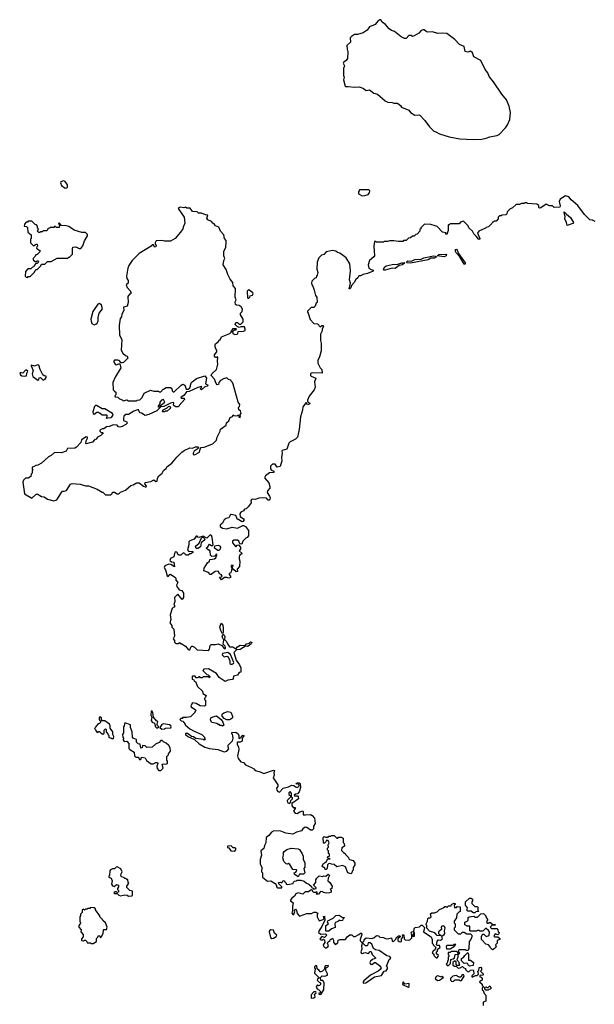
# Model space of a CAD drawing. Extents: x 2029662 to 2246637, y 225654 to 401419.
# Tile 101 of 256: x 2073548 to 2080084, y 300360 to 311550. Entities that reach past the tile are written whole.
import ezdxf

# ---------------------------------------------------------------- set-up
doc = ezdxf.new("R2010")
doc.units = 0

msp = doc.modelspace()

# ---------------------------------------------------------------- linework, layer by layer
at = {"layer": '0CON20XD'}
for points in [[(2078705, 310188), (2078805, 310193), (2078855, 310203), (2078895, 310220), (2078975, 310232), (2079000, 310245), (2079075, 310320), (2079096, 310354), (2079122, 310415), (2079132, 310495), (2079116, 310566), (2079085, 310640), (2079032, 310705), (2078938, 310845), (2078888, 310905), (2078872, 310945), (2078844, 310984), (2078795, 311087), (2078715, 311128), (2078699, 311175), (2078675, 311193), (2078645, 311182), (2078617, 311187), (2078602, 311245), (2078549, 311269), (2078496, 311326), (2078405, 311392), (2078355, 311398), (2078305, 311392), (2078245, 311412), (2078188, 311408), (2078170, 311415), (2078150, 311435), (2078136, 311436), (2078115, 311427), (2078088, 311395), (2078035, 311367), (2078015, 311360), (2077999, 311369), (2077975, 311369), (2077945, 311338), (2077925, 311338), (2077887, 311357), (2077810, 311415), (2077778, 311428), (2077750, 311445), (2077708, 311495), (2077671, 311521), (2077655, 311550), (2077645, 311550), (2077620, 311535), (2077590, 311495), (2077525, 311468), (2077499, 311431), (2077455, 311402), (2077389, 311381), (2077355, 311382), (2077321, 311359), (2077308, 311342), (2077310, 311295), (2077270, 311255), (2077272, 311215), (2077282, 311185), (2077275, 311110), (2077263, 311087), (2077232, 311065), (2077228, 311055), (2077242, 311025), (2077232, 310995), (2077230, 310915), (2077238, 310895), (2077232, 310865), (2077250, 310795), (2077255, 310790), (2077285, 310792), (2077355, 310782), (2077415, 310787), (2077458, 310768), (2077490, 310745), (2077525, 310752), (2077575, 310716), (2077617, 310705), (2077705, 310627), (2077735, 310612), (2077785, 310610), (2077805, 310600), (2077845, 310600), (2077880, 310575), (2077890, 310555), (2077975, 310522), (2077994, 310494), (2078044, 310464), (2078095, 310470), (2078158, 310405), (2078211, 310331), (2078260, 310285), (2078280, 310275), (2078325, 310252), (2078435, 310218), (2078555, 310197), (2078705, 310188)], [(2074065, 309636), (2074085, 309640), (2074092, 309648), (2074090, 309675), (2074065, 309712), (2074045, 309720), (2074015, 309707), (2074011, 309695), (2074024, 309664), (2074065, 309636)], [(2077445, 309548), (2077475, 309552), (2077510, 309565), (2077528, 309582), (2077530, 309605), (2077518, 309618), (2077412, 309618), (2077410, 309605), (2077400, 309595), (2077402, 309572), (2077445, 309548)], [(2080095, 309258), (2080065, 309270), (2080035, 309274), (2080025, 309282), (2079972, 309335), (2079897, 309437), (2079822, 309502), (2079795, 309536), (2079755, 309550), (2079695, 309510), (2079684, 309484), (2079696, 309434), (2079692, 309418), (2079627, 309417), (2079610, 309435), (2079575, 309436), (2079536, 309454), (2079475, 309411), (2079462, 309408)], [(2073935, 306082), (2073970, 306095), (2074022, 306178), (2074035, 306190), (2074055, 306190), (2074079, 306201), (2074125, 306270), (2074145, 306278), (2074235, 306272), (2074295, 306252), (2074332, 306252), (2074430, 306215), (2074485, 306180), (2074495, 306180), (2074525, 306150), (2074585, 306150), (2074600, 306165), (2074605, 306180), (2074625, 306180), (2074655, 306162), (2074677, 306163), (2074695, 306180), (2074750, 306205), (2074813, 306257), (2074837, 306263), (2074875, 306288), (2074905, 306288), (2074955, 306248), (2074975, 306240), (2074985, 306242), (2074990, 306245), (2074988, 306255), (2074970, 306275), (2074975, 306290), (2075039, 306301), (2075075, 306320), (2075095, 306302), (2075110, 306305), (2075115, 306340), (2075132, 306365), (2075167, 306395), (2075183, 306425), (2075215, 306450), (2075221, 306469), (2075279, 306511), (2075335, 306578), (2075394, 306636), (2075420, 306655), (2075484, 306686), (2075515, 306680), (2075546, 306694), (2075575, 306697), (2075582, 306685), (2075578, 306675), (2075534, 306646), (2075520, 306625), (2075520, 306610), (2075535, 306606), (2075592, 306635), (2075600, 306670), (2075613, 306687), (2075645, 306692), (2075733, 306727), (2075745, 306730), (2075785, 306770), (2075793, 306807), (2075827, 306873), (2075832, 306898), (2075895, 306940), (2075902, 306968), (2075928, 306992), (2075941, 307029), (2075968, 307042), (2075975, 307060), (2075982, 307052), (2076005, 307048), (2076025, 307050), (2076035, 307060), (2076042, 307032), (2076055, 307030), (2076060, 307045), (2076050, 307055), (2076068, 307075), (2076058, 307105), (2076040, 307115), (2076038, 307142), (2076047, 307153), (2076050, 307175), (2076033, 307203), (2075977, 307407), (2075970, 307425), (2075952, 307442), (2075950, 307455), (2075922, 307462), (2075905, 307480), (2075865, 307470), (2075831, 307449), (2075813, 307427), (2075810, 307405), (2075795, 307402), (2075782, 307415), (2075762, 307465), (2075727, 307505), (2075732, 307525), (2075787, 307575), (2075802, 307635), (2075798, 307665), (2075800, 307715), (2075795, 307720), (2075788, 307712), (2075775, 307712), (2075763, 307725), (2075765, 307740), (2075790, 307775), (2075790, 307795), (2075778, 307808), (2075771, 307831), (2075770, 307855), (2075775, 307868), (2075808, 307892), (2075815, 307910), (2075828, 307912), (2075844, 307946), (2075938, 307985), (2075950, 307995), (2075975, 308040), (2076005, 308040), (2076010, 308035), (2076008, 308022), (2075988, 308022), (2075968, 308002), (2075972, 307985), (2075995, 307972), (2076023, 307977), (2076030, 307985), (2076032, 308008), (2076095, 308009), (2076111, 308019), (2076112, 308032), (2076105, 308060), (2076065, 308060), (2076045, 308052), (2076022, 308062), (2076000, 308085), (2076005, 308110), (2076025, 308110), (2076045, 308090), (2076065, 308090), (2076090, 308115), (2076090, 308145), (2076060, 308195), (2076060, 308215), (2076077, 308233), (2076082, 308262), (2076066, 308286), (2076045, 308303), (2076015, 308307), (2076002, 308315), (2075999, 308345), (2076010, 308365), (2075997, 308397), (2076004, 308495), (2075977, 308525), (2075972, 308565), (2075942, 308602), (2075914, 308654), (2075895, 308712), (2075863, 308765), (2075868, 308815), (2075880, 308835), (2075870, 308865), (2075871, 308915), (2075891, 308965), (2075898, 309015), (2075895, 309040), (2075879, 309065), (2075870, 309105), (2075833, 309145), (2075812, 309192), (2075775, 309206), (2075760, 309230), (2075745, 309237), (2075728, 309258), (2075687, 309277), (2075678, 309295), (2075688, 309328), (2075661, 309331), (2075615, 309352), (2075583, 309353), (2075567, 309367), (2075515, 309372), (2075487, 309407), (2075448, 309408), (2075435, 309420), (2075415, 309412), (2075375, 309420), (2075350, 309405), (2075418, 309305), (2075426, 309236), (2075407, 309193), (2075402, 309175), (2075376, 309134), (2075318, 309065), (2075265, 309032), (2075195, 309032), (2075165, 309040), (2075100, 309035), (2075088, 309015), (2075088, 308998), (2075099, 308985), (2075095, 308967), (2075080, 308965), (2075070, 308990), (2075055, 308992), (2075043, 308977), (2074907, 308893), (2074827, 308813), (2074790, 308755), (2074778, 308725), (2074762, 308635), (2074768, 308608), (2074782, 308585), (2074780, 308555), (2074760, 308535), (2074772, 308505), (2074810, 308465), (2074810, 308455), (2074820, 308445), (2074805, 308430), (2074795, 308430), (2074778, 308405), (2074782, 308335), (2074770, 308295), (2074728, 308282), (2074732, 308245), (2074708, 308205), (2074707, 308173), (2074690, 308155), (2074678, 308075), (2074682, 307965), (2074708, 307915), (2074703, 307793), (2074722, 307762), (2074752, 307732), (2074770, 307725), (2074778, 307705), (2074730, 307655), (2074715, 307650), (2074702, 307652), (2074680, 307675), (2074665, 307680), (2074625, 307680), (2074613, 307667), (2074634, 307634), (2074645, 307628), (2074675, 307640), (2074688, 307638), (2074697, 307595), (2074632, 307488), (2074608, 307425), (2074610, 307345), (2074628, 307328), (2074640, 307315), (2074640, 307285), (2074630, 307275), (2074632, 307262), (2074665, 307260), (2074682, 307242), (2074715, 307230), (2074725, 307220), (2074765, 307228), (2074785, 307220), (2074875, 307220), (2074883, 307227), (2074915, 307230), (2074940, 307255), (2074964, 307306), (2075035, 307340), (2075075, 307330), (2075125, 307330), (2075135, 307320), (2075155, 307320), (2075170, 307335), (2075175, 307350), (2075185, 307350), (2075215, 307370), (2075265, 307370), (2075277, 307357), (2075282, 307332), (2075295, 307320), (2075305, 307322), (2075385, 307398), (2075405, 307408), (2075428, 307395), (2075442, 307352), (2075465, 307352), (2075482, 307365), (2075492, 307385), (2075490, 307395), (2075498, 307422), (2075510, 307435), (2075559, 307471), (2075655, 307502), (2075673, 307475), (2075662, 307412), (2075690, 307395), (2075682, 307385), (2075652, 307378), (2075615, 307344), (2075602, 307355), (2075620, 307375), (2075615, 307380), (2075575, 307371), (2075475, 307324), (2075445, 307320), (2075418, 307282), (2075382, 307255), (2075385, 307250), (2075417, 307247), (2075422, 307235), (2075360, 307165), (2075355, 307150), (2075325, 307150), (2075305, 307160), (2075298, 307168), (2075300, 307195), (2075295, 307200), (2075265, 307193), (2075186, 307154), (2075150, 307150), (2075150, 307165), (2075198, 307205), (2075185, 307232), (2075162, 307225), (2075140, 307205), (2075140, 307185), (2075120, 307155), (2075125, 307150), (2075150, 307150), (2075150, 307145), (2075106, 307104), (2075018, 307062), (2074975, 307052), (2074935, 307080), (2074915, 307082), (2074900, 307115), (2074886, 307116), (2074845, 307102), (2074785, 307062), (2074755, 307064), (2074733, 307045), (2074728, 307015), (2074730, 306995), (2074765, 306980), (2074772, 306965), (2074755, 306948), (2074715, 306927), (2074685, 306920), (2074673, 306923), (2074655, 306940), (2074615, 306947), (2074565, 306928), (2074535, 306923), (2074505, 306900), (2074485, 306902), (2074460, 306885), (2074460, 306875), (2074475, 306860), (2074495, 306860), (2074498, 306852), (2074472, 306825), (2074432, 306805), (2074418, 306782), (2074400, 306775), (2074375, 306748), (2074305, 306730), (2074300, 306735), (2074302, 306765), (2074320, 306795), (2074320, 306805), (2074305, 306808), (2074252, 306775), (2074242, 306745), (2074195, 306690), (2074175, 306682), (2074093, 306677), (2074075, 306648), (2074025, 306629), (2073945, 306632), (2073904, 306596), (2073875, 306583), (2073795, 306510), (2073755, 306488), (2073730, 306485), (2073705, 306470), (2073690, 306465), (2073690, 306445), (2073700, 306435), (2073690, 306425), (2073690, 306395), (2073680, 306385), (2073675, 306360), (2073645, 306340), (2073615, 306340), (2073590, 306315), (2073582, 306295), (2073602, 306162), (2073685, 306112), (2073730, 306155), (2073745, 306160), (2073795, 306132), (2073827, 306127), (2073865, 306100), (2073935, 306082)], [(2079462, 309408), (2079454, 309414), (2079455, 309440), (2079432, 309452), (2079325, 309460), (2079317, 309467), (2079295, 309470), (2079285, 309460), (2079255, 309462), (2079235, 309450), (2079195, 309450), (2079155, 309410), (2079122, 309398), (2079092, 309368), (2079090, 309345), (2079078, 309332), (2079035, 309330), (2079025, 309320), (2079005, 309320), (2078990, 309305), (2078990, 309285), (2078968, 309262), (2078945, 309260), (2078935, 309250), (2078925, 309250), (2078920, 309235), (2078880, 309195), (2078855, 309190), (2078845, 309180), (2078772, 309148), (2078754, 309125), (2078781, 309065), (2078775, 309051), (2078765, 309055), (2078741, 309091), (2078714, 309115), (2078698, 309148), (2078658, 309185), (2078649, 309209), (2078595, 309260), (2078562, 309248), (2078545, 309230), (2078445, 309230), (2078435, 309220), (2078425, 309220), (2078420, 309215), (2078420, 309155), (2078405, 309110), (2078392, 309115), (2078398, 309128), (2078358, 309135), (2078295, 309198), (2078275, 309208), (2078225, 309222), (2078153, 309227), (2078110, 309185), (2078110, 309175), (2078100, 309165), (2078100, 309145), (2078068, 309112), (2078055, 309110), (2078035, 309090), (2078015, 309090), (2077995, 309070), (2077972, 309068), (2077945, 309040), (2077915, 309040), (2077905, 309030), (2077855, 309028), (2077805, 309038), (2077755, 309038), (2077735, 309030), (2077695, 309030), (2077685, 309020), (2077605, 309020), (2077595, 309030), (2077582, 309028), (2077577, 308975), (2077582, 308868), (2077575, 308855), (2077527, 308815), (2077513, 308765), (2077520, 308725), (2077545, 308710), (2077570, 308705), (2077568, 308692), (2077505, 308667), (2077455, 308656), (2077425, 308638), (2077405, 308640), (2077393, 308615), (2077372, 308598), (2077354, 308565), (2077322, 308528), (2077315, 308504), (2077305, 308492), (2077295, 308490), (2077311, 308555), (2077300, 308595), (2077312, 308695), (2077302, 308775), (2077263, 308843), (2077190, 308895), (2077163, 308903), (2077145, 308918), (2077105, 308928), (2077035, 308910), (2077007, 308883), (2076980, 308875), (2076950, 308845), (2076932, 308795), (2076928, 308715), (2076938, 308675), (2076930, 308645), (2076923, 308637), (2076920, 308615), (2076902, 308608), (2076872, 308578), (2076868, 308555), (2076870, 308535), (2076882, 308522), (2076897, 308477), (2076912, 308415), (2076928, 308395), (2076930, 308335), (2076922, 308328), (2076910, 308295), (2076895, 308280), (2076865, 308280), (2076822, 308238), (2076820, 308225), (2076830, 308215), (2076853, 308143), (2076895, 308098), (2076934, 308094), (2076965, 308060), (2076985, 308076), (2076996, 308076), (2077003, 308065), (2076990, 308035), (2076990, 308015), (2076970, 307975), (2076968, 307905), (2076978, 307875), (2076978, 307785), (2076958, 307718), (2076938, 307675), (2076938, 307648), (2076964, 307595), (2076984, 307575), (2076987, 307533), (2076884, 307536), (2076865, 307534), (2076854, 307526), (2076857, 307507), (2076865, 307498), (2076918, 307475), (2076902, 307435), (2076908, 307375), (2076898, 307345), (2076839, 307271), (2076820, 307225), (2076820, 307210), (2076846, 307196), (2076847, 307185), (2076822, 307172), (2076805, 307200), (2076768, 307152), (2076766, 307114), (2076742, 307035), (2076728, 306892), (2076707, 306805), (2076685, 306782), (2076625, 306752), (2076611, 306739), (2076585, 306670), (2076532, 306655), (2076528, 306645), (2076534, 306625), (2076524, 306575), (2076529, 306535), (2076509, 306472), (2076476, 306466), (2076455, 306500), (2076422, 306498), (2076400, 306475), (2076400, 306445), (2076411, 306431), (2076440, 306420), (2076440, 306405), (2076388, 306402), (2076343, 306365), (2076332, 306345), (2076380, 306285), (2076392, 306245), (2076392, 306225), (2076368, 306195), (2076362, 306175), (2076390, 306135), (2076398, 306115), (2076395, 306100), (2076385, 306090), (2076375, 306090), (2076355, 306112), (2076315, 306116), (2076267, 306113), (2076225, 306097), (2076195, 306102), (2076185, 306098), (2076178, 306085), (2076181, 306059), (2076145, 306012), (2076125, 305992), (2076104, 305986), (2076095, 305970), (2076065, 305952), (2076052, 305935), (2076054, 305904), (2076095, 305878), (2076102, 305865), (2076085, 305848), (2076073, 305843), (2076035, 305870), (2076025, 305870), (2076006, 305916), (2075955, 305928), (2075942, 305918), (2075925, 305890), (2075895, 305880), (2075875, 305865), (2075853, 305827), (2075827, 305805), (2075830, 305790), (2075855, 305771), (2075905, 305763), (2075966, 305784), (2076025, 305771), (2076085, 305802), (2076095, 305802), (2076115, 305792), (2076150, 305745), (2076150, 305685), (2076136, 305664), (2076122, 305658), (2076087, 305623), (2076075, 305590), (2076052, 305592), (2076041, 305625), (2076025, 305636), (2075985, 305633), (2075968, 305625), (2075967, 305605), (2076005, 305560), (2076023, 305577), (2076035, 305580), (2076060, 305555), (2076060, 305535), (2076043, 305513), (2076080, 305485), (2076049, 305461), (2076043, 305445), (2076046, 305424), (2076053, 305395), (2076048, 305335), (2076022, 305305), (2076025, 305280), (2076010, 305275), (2075980, 305300), (2075968, 305315), (2075976, 305346), (2075955, 305347), (2075952, 305332), (2075960, 305315), (2075952, 305275), (2075945, 305260), (2075930, 305255), (2075930, 305245), (2075947, 305227), (2075945, 305210), (2075925, 305203), (2075905, 305212), (2075878, 305212), (2075845, 305183), (2075820, 305215), (2075845, 305220), (2075850, 305225), (2075848, 305235), (2075840, 305245), (2075825, 305250), (2075804, 305284), (2075770, 305280), (2075725, 305243), (2075715, 305243), (2075695, 305266), (2075642, 305285), (2075648, 305315), (2075684, 305376), (2075708, 305395), (2075710, 305415), (2075765, 305422), (2075778, 305435), (2075790, 305465), (2075785, 305480), (2075768, 305452), (2075735, 305450), (2075720, 305465), (2075715, 305510), (2075705, 305520), (2075695, 305520), (2075670, 305545), (2075689, 305561), (2075705, 305590), (2075735, 305570), (2075748, 305582), (2075739, 305665), (2075729, 305689), (2075715, 305694), (2075705, 305689), (2075675, 305658), (2075635, 305680), (2075585, 305667), (2075575, 305668), (2075565, 305680), (2075555, 305680), (2075534, 305646), (2075482, 305628), (2075473, 305615), (2075473, 305583), (2075458, 305525), (2075468, 305508), (2075517, 305507), (2075518, 305495), (2075495, 305480), (2075485, 305480), (2075466, 305464), (2075443, 305463), (2075415, 305490), (2075398, 305485), (2075380, 305465), (2075354, 305464), (2075337, 305497), (2075325, 305502), (2075315, 305498), (2075308, 305485), (2075303, 305445), (2075264, 305426), (2075256, 305405), (2075275, 305387), (2075300, 305385), (2075308, 305332), (2075268, 305358), (2075245, 305364), (2075200, 305345), (2075192, 305325), (2075207, 305297), (2075225, 305228), (2075235, 305223), (2075245, 305228), (2075254, 305246), (2075265, 305250), (2075313, 305213), (2075322, 305202), (2075322, 305182), (2075348, 305155), (2075332, 305125), (2075335, 305110), (2075362, 305072), (2075393, 305063), (2075412, 305032), (2075410, 304985), (2075395, 304960), (2075345, 305020), (2075310, 304985), (2075311, 304939), (2075300, 304905), (2075310, 304895), (2075310, 304875), (2075295, 304870), (2075283, 304857), (2075260, 304785), (2075268, 304735), (2075257, 304697), (2075280, 304665), (2075280, 304645), (2075300, 304625), (2075310, 304545), (2075292, 304515), (2075310, 304495), (2075310, 304475), (2075325, 304460), (2075355, 304460), (2075365, 304470), (2075375, 304460), (2075385, 304460), (2075435, 304432), (2075464, 304394), (2075475, 304390), (2075485, 304390), (2075495, 304420), (2075505, 304430), (2075515, 304430), (2075535, 304420), (2075565, 304390), (2075695, 304382), (2075708, 304395), (2075713, 304437), (2075725, 304450), (2075775, 304448), (2075805, 304458), (2075849, 304439), (2075875, 304404), (2075887, 304403), (2075888, 304415), (2075885, 304430), (2075862, 304452), (2075868, 304498), (2075852, 304535), (2075858, 304562), (2075865, 304563), (2075875, 304554), (2075882, 304535), (2075879, 304505), (2075901, 304485), (2075912, 304455), (2075935, 304421), (2075971, 304421), (2076005, 304401), (2076025, 304422), (2076055, 304440), (2076113, 304437), (2076126, 304455), (2076157, 304463), (2076175, 304478), (2076190, 304475), (2076179, 304455), (2076148, 304432), (2076135, 304427), (2076115, 304432), (2076057, 304393), (2076015, 304388), (2075985, 304360), (2076011, 304271), (2076048, 304218), (2076063, 304183), (2076065, 304133), (2076045, 304130), (2076025, 304102), (2075980, 304090), (2075976, 304064), (2075967, 304053), (2075917, 304043), (2075885, 304028), (2075818, 304075), (2075785, 304118), (2075695, 304172), (2075643, 304167), (2075632, 304155), (2075675, 304110), (2075690, 304105), (2075710, 304085), (2075708, 304072), (2075695, 304080), (2075635, 304080), (2075625, 304070), (2075605, 304070), (2075595, 304080), (2075585, 304080)], [(2079775, 309210), (2079769, 309245), (2079749, 309285), (2079751, 309315), (2079740, 309355), (2079742, 309368), (2079768, 309338), (2079815, 309301), (2079847, 309245), (2079838, 309232), (2079775, 309210)], [(2073635, 308620), (2073645, 308630), (2073668, 308632), (2073718, 308682), (2073722, 308698), (2073735, 308710), (2073745, 308710), (2073788, 308752), (2073795, 308770), (2073835, 308770), (2073865, 308800), (2073905, 308800), (2073975, 308840), (2074095, 308840), (2074105, 308850), (2074115, 308850), (2074150, 308885), (2074148, 308945), (2074154, 308966), (2074185, 308970), (2074225, 308948), (2074245, 308950), (2074265, 308980), (2074284, 309036), (2074320, 309095), (2074318, 309108), (2074295, 309130), (2074255, 309132), (2074168, 309158), (2074105, 309198), (2074075, 309208), (2074025, 309210), (2073995, 309240), (2073990, 309235), (2074000, 309215), (2073995, 309190), (2073965, 309190), (2073955, 309200), (2073945, 309200), (2073935, 309190), (2073895, 309190), (2073885, 309180), (2073872, 309178), (2073855, 309150), (2073815, 309150), (2073805, 309140), (2073785, 309140), (2073775, 309130), (2073765, 309130), (2073750, 309145), (2073760, 309175), (2073752, 309182), (2073750, 309205), (2073738, 309218), (2073722, 309222), (2073685, 309260), (2073645, 309260), (2073635, 309250), (2073622, 309248), (2073602, 309228), (2073600, 309205), (2073625, 309200), (2073638, 309188), (2073640, 309135), (2073680, 309105), (2073680, 309065), (2073670, 309055), (2073670, 309015), (2073705, 308980), (2073735, 309000), (2073748, 308998), (2073750, 308975), (2073742, 308968), (2073740, 308955), (2073780, 308925), (2073778, 308912), (2073748, 308882), (2073732, 308878), (2073722, 308868), (2073718, 308852), (2073700, 308835), (2073702, 308822), (2073722, 308802), (2073735, 308800), (2073745, 308810), (2073755, 308810), (2073760, 308805), (2073758, 308792), (2073745, 308780), (2073732, 308778), (2073712, 308758), (2073708, 308742), (2073692, 308738), (2073675, 308720), (2073642, 308718), (2073613, 308687), (2073610, 308635), (2073622, 308622), (2073635, 308620)], [(2077995, 308784), (2077950, 308785), (2077947, 308795), (2077962, 308808), (2078005, 308807), (2078044, 308826), (2078115, 308830), (2078146, 308844), (2078255, 308866), (2078274, 308864), (2078288, 308855), (2078265, 308838), (2078225, 308840), (2078195, 308821), (2077995, 308784)], [(2078375, 308854), (2078298, 308865), (2078315, 308881), (2078396, 308886), (2078402, 308882), (2078399, 308865), (2078375, 308854)], [(2078615, 308770), (2078605, 308772), (2078554, 308854), (2078512, 308902), (2078504, 308915), (2078505, 308938), (2078515, 308941), (2078525, 308932), (2078541, 308891), (2078616, 308786), (2078615, 308770)], [(2077705, 308704), (2077694, 308704), (2077688, 308715), (2077700, 308740), (2077715, 308751), (2077784, 308766), (2077849, 308771), (2077895, 308788), (2077930, 308785), (2077902, 308765), (2077863, 308757), (2077817, 308723), (2077785, 308728), (2077705, 308704)], [(2076155, 308384), (2076166, 308395), (2076170, 308410), (2076195, 308421), (2076202, 308435), (2076201, 308445), (2076155, 308481), (2076136, 308465), (2076136, 308455), (2076139, 308395), (2076144, 308384), (2076155, 308384)], [(2074395, 308084), (2074415, 308088), (2074430, 308100), (2074440, 308125), (2074439, 308165), (2074453, 308215), (2074488, 308265), (2074477, 308307), (2074456, 308326), (2074435, 308316), (2074380, 308235), (2074358, 308145), (2074359, 308125), (2074368, 308098), (2074395, 308084)], [(2073815, 307453), (2073836, 307464), (2073848, 307485), (2073849, 307499), (2073825, 307503), (2073812, 307512), (2073781, 307575), (2073765, 307622), (2073751, 307629), (2073715, 307611), (2073680, 307625), (2073678, 307615), (2073701, 307565), (2073691, 307525), (2073698, 307495), (2073754, 307454), (2073765, 307460), (2073771, 307479), (2073785, 307482), (2073815, 307453)], [(2073603, 307497), (2073625, 307504), (2073628, 307532), (2073641, 307555), (2073627, 307567), (2073615, 307566), (2073585, 307534), (2073555, 307542), (2073548, 307535), (2073557, 307515), (2073573, 307503), (2073603, 307497)], [(2074535, 307020), (2074555, 307024), (2074585, 307028), (2074594, 307035), (2074610, 307055), (2074602, 307075), (2074517, 307127), (2074485, 307128), (2074420, 307165), (2074410, 307165), (2074398, 307155), (2074380, 307095), (2074384, 307074), (2074395, 307068), (2074425, 307090), (2074445, 307090), (2074455, 307080), (2074465, 307080), (2074485, 307058), (2074538, 307058), (2074538, 307032), (2074530, 307025), (2074535, 307020)], [(2075172, 307092), (2075180, 307115), (2075225, 307140), (2075243, 307157), (2075265, 307150), (2075259, 307131), (2075225, 307100), (2075205, 307100), (2075195, 307092), (2075172, 307092)], [(2075555, 305540), (2075548, 305565), (2075589, 305601), (2075617, 305663), (2075635, 305670), (2075648, 305658), (2075652, 305638), (2075612, 305605), (2075605, 305560), (2075575, 305542), (2075555, 305540)], [(2075802, 305522), (2075815, 305523), (2075831, 305535), (2075834, 305555), (2075827, 305567), (2075805, 305574), (2075762, 305568), (2075761, 305551), (2075802, 305522)], [(2075855, 304570), (2075835, 304608), (2075826, 304645), (2075840, 304690), (2075858, 304668), (2075864, 304635), (2075864, 304586), (2075855, 304570)], [(2075965, 304224), (2075980, 304235), (2075982, 304245), (2075945, 304335), (2075915, 304358), (2075856, 304345), (2075851, 304331), (2075875, 304308), (2075905, 304317), (2075920, 304310), (2075938, 304265), (2075938, 304235), (2075950, 304225), (2075965, 304224)], [(2075585, 304080), (2075575, 304070), (2075555, 304070), (2075545, 304090), (2075515, 304090), (2075510, 304085), (2075510, 304055), (2075528, 304048), (2075532, 304032), (2075548, 304028), (2075572, 303972), (2075628, 303918), (2075632, 303892), (2075668, 303868), (2075658, 303842), (2075650, 303835), (2075650, 303825), (2075660, 303815), (2075660, 303755), (2075645, 303748), (2075601, 303751), (2075555, 303778), (2075513, 303787), (2075494, 303754), (2075500, 303740), (2075548, 303705), (2075550, 303695), (2075540, 303685), (2075540, 303675), (2075492, 303628), (2075445, 303618), (2075405, 303620), (2075395, 303610), (2075382, 303608), (2075370, 303595), (2075385, 303580), (2075408, 303578), (2075410, 303565), (2075430, 303545), (2075430, 303535), (2075485, 303492), (2075533, 303463), (2075620, 303425), (2075650, 303395), (2075650, 303385), (2075660, 303375), (2075645, 303362), (2075635, 303370), (2075552, 303382), (2075525, 303398), (2075502, 303402), (2075455, 303437), (2075432, 303438), (2075433, 303425), (2075460, 303405), (2075538, 303368), (2075591, 303321), (2075653, 303283), (2075705, 303269), (2075800, 303255), (2075875, 303230), (2075905, 303238), (2075927, 303263), (2075918, 303285), (2075918, 303305), (2075968, 303355), (2075977, 303385), (2075972, 303412), (2075970, 303425), (2075960, 303435), (2075962, 303448), (2076005, 303452), (2076032, 303435), (2076042, 303415), (2076040, 303385), (2076045, 303380), (2076068, 303392), (2076072, 303408), (2076085, 303420), (2076100, 303415), (2076080, 303385), (2076078, 303352), (2076055, 303340), (2076025, 303340), (2076020, 303335), (2076023, 303313), (2076037, 303287), (2076040, 303255), (2076027, 303183), (2076034, 303154), (2076062, 303115), (2076095, 303107), (2076115, 303083), (2076185, 303051), (2076210, 303035), (2076225, 303017), (2076285, 303002), (2076325, 302982), (2076435, 303020), (2076448, 303018), (2076438, 302992), (2076442, 302965), (2076432, 302935), (2076484, 302855), (2076484, 302836), (2076468, 302815), (2076472, 302795), (2076485, 302780), (2076505, 302772), (2076544, 302816), (2076605, 302830), (2076645, 302849), (2076668, 302848), (2076685, 302830), (2076707, 302823), (2076730, 302845), (2076715, 302860), (2076690, 302865), (2076705, 302878), (2076727, 302877), (2076738, 302868), (2076742, 302825), (2076727, 302773), (2076708, 302752), (2076685, 302750), (2076670, 302735), (2076675, 302730), (2076708, 302728), (2076717, 302717), (2076718, 302695), (2076655, 302650), (2076642, 302648), (2076642, 302615), (2076665, 302590), (2076673, 302597), (2076680, 302595), (2076680, 302585), (2076662, 302555), (2076681, 302531), (2076705, 302527), (2076735, 302549), (2076767, 302557), (2076772, 302552), (2076773, 302515), (2076798, 302512), (2076856, 302516), (2076876, 302506), (2076900, 302475), (2076908, 302415), (2076890, 302385), (2076890, 302355), (2076875, 302340), (2076855, 302340), (2076815, 302368), (2076795, 302372), (2076768, 302355), (2076755, 302330), (2076695, 302318), (2076655, 302292), (2076574, 302304), (2076518, 302328), (2076437, 302333), (2076412, 302318), (2076383, 302277), (2076352, 302255), (2076347, 302195), (2076331, 302165), (2076325, 302130), (2076290, 302105), (2076298, 302055), (2076284, 302006), (2076282, 301955), (2076302, 301915), (2076300, 301865), (2076310, 301855), (2076310, 301805), (2076365, 301760), (2076405, 301762), (2076453, 301733), (2076467, 301717), (2076472, 301692), (2076485, 301684), (2076530, 301685), (2076530, 301695), (2076495, 301730), (2076490, 301745), (2076515, 301750), (2076528, 301742), (2076545, 301768), (2076560, 301765), (2076560, 301755), (2076578, 301738), (2076580, 301725), (2076595, 301720), (2076657, 301733), (2076662, 301748), (2076675, 301760), (2076697, 301763), (2076705, 301770), (2076745, 301770), (2076785, 301760), (2076810, 301735), (2076837, 301727), (2076868, 301698), (2076872, 301682), (2076885, 301680), (2076895, 301670), (2076920, 301675), (2076920, 301685), (2076890, 301715), (2076918, 301745), (2076918, 301775), (2076928, 301795), (2076955, 301820), (2076995, 301812), (2077005, 301820), (2077032, 301818), (2077055, 301838), (2077070, 301825), (2077058, 301795), (2077053, 301763), (2077076, 301746), (2077102, 301702), (2077100, 301675), (2077080, 301665), (2077090, 301655), (2077090, 301635), (2077073, 301627), (2077035, 301623), (2077005, 301630), (2076995, 301640), (2076968, 301642), (2076948, 301612), (2076925, 301610), (2076920, 301615), (2076930, 301625), (2076928, 301638), (2076915, 301630), (2076895, 301630), (2076880, 301645), (2076878, 301658), (2076865, 301660), (2076832, 301638), (2076795, 301638), (2076767, 301613), (2076715, 301627), (2076690, 301615), (2076675, 301590), (2076645, 301568), (2076628, 301545), (2076630, 301535), (2076658, 301515), (2076650, 301475), (2076652, 301425), (2076642, 301395), (2076655, 301380), (2076668, 301382), (2076678, 301415), (2076670, 301425), (2076685, 301440), (2076697, 301427), (2076703, 301393), (2076732, 301362), (2076815, 301393), (2076868, 301392), (2076895, 301407), (2076916, 301406), (2076940, 301395), (2076930, 301385), (2076930, 301355), (2076955, 301308), (2076998, 301322), (2077010, 301335), (2077003, 301357), (2077015, 301360), (2077020, 301315), (2076986, 301244), (2076955, 301200), (2076948, 301175), (2076975, 301158), (2077025, 301160), (2077040, 301145), (2077015, 301120), (2076985, 301130), (2076962, 301105), (2076975, 301092), (2076997, 301093), (2077005, 301100), (2077015, 301090), (2077017, 301063), (2076998, 301035), (2077002, 301022), (2077023, 301003), (2077035, 301002), (2077052, 301015), (2077060, 301025), (2077050, 301055), (2077055, 301070), (2077080, 301085), (2077085, 301100), (2077095, 301100), (2077105, 301110), (2077118, 301088), (2077118, 301068), (2077135, 301040), (2077165, 301060), (2077172, 301088), (2077192, 301098), (2077245, 301098), (2077256, 301104), (2077272, 301125), (2077305, 301148), (2077325, 301148), (2077345, 301130), (2077365, 301130), (2077407, 301153), (2077425, 301170), (2077435, 301170), (2077438, 301155), (2077419, 301095), (2077421, 301081), (2077435, 301067), (2077452, 301068), (2077467, 301083), (2077468, 301095), (2077490, 301115), (2077555, 301107), (2077576, 301114), (2077601, 301139), (2077615, 301142), (2077629, 301139), (2077645, 301123), (2077685, 301120), (2077716, 301106), (2077745, 301107), (2077777, 301117), (2077783, 301083), (2077795, 301070), (2077828, 301102), (2077830, 301115), (2077855, 301140), (2077875, 301140), (2077878, 301132), (2077850, 301105), (2077850, 301085), (2077865, 301072), (2077885, 301070), (2077890, 301075), (2077890, 301105), (2077910, 301125), (2077902, 301148), (2077918, 301148), (2077920, 301105), (2077932, 301092), (2077975, 301088), (2077985, 301092), (2078008, 301115), (2078010, 301145), (2078000, 301175), (2078010, 301185), (2078018, 301188), (2078030, 301180), (2078030, 301165), (2078020, 301155), (2078020, 301135), (2078025, 301130), (2078040, 301135), (2078040, 301175), (2078030, 301180), (2078035, 301220), (2078048, 301232), (2078095, 301240), (2078115, 301260), (2078125, 301260), (2078152, 301232), (2078140, 301185), (2078227, 301125), (2078240, 301095), (2078240, 301055), (2078250, 301045), (2078250, 301035), (2078280, 301005), (2078268, 300972), (2078255, 300970), (2078240, 300945), (2078258, 300928), (2078260, 300915), (2078285, 300890), (2078295, 300890), (2078308, 300902), (2078310, 300915), (2078290, 300935), (2078290, 300955), (2078300, 300965), (2078302, 300988), (2078330, 301005), (2078325, 301030), (2078295, 301030), (2078290, 301035), (2078298, 301075), (2078308, 301092), (2078335, 301090), (2078356, 301104), (2078350, 301135), (2078376, 301154), (2078382, 301165), (2078380, 301195), (2078388, 301225), (2078380, 301245), (2078365, 301252)], [(2074595, 303380), (2074615, 303382), (2074620, 303405), (2074608, 303428), (2074608, 303455), (2074578, 303498), (2074577, 303525), (2074568, 303545), (2074515, 303580), (2074482, 303582), (2074480, 303615), (2074465, 303630), (2074450, 303615), (2074450, 303595), (2074470, 303565), (2074455, 303550), (2074442, 303548), (2074412, 303518), (2074410, 303505), (2074400, 303495), (2074410, 303485), (2074420, 303455), (2074435, 303450), (2074445, 303460), (2074455, 303460), (2074475, 303440), (2074495, 303430), (2074508, 303442), (2074510, 303475), (2074525, 303490), (2074530, 303485), (2074530, 303455), (2074550, 303435), (2074550, 303425), (2074560, 303415), (2074562, 303392), (2074585, 303390), (2074595, 303380)], [(2075115, 303502), (2075130, 303515), (2075113, 303533), (2075110, 303545), (2075120, 303575), (2075105, 303580), (2075068, 303625), (2075063, 303675), (2075055, 303690), (2075045, 303690), (2075041, 303645), (2075050, 303625), (2075042, 303585), (2075055, 303567), (2075080, 303555), (2075092, 303515), (2075105, 303502), (2075115, 303502)], [(2075855, 303520), (2075845, 303530), (2075825, 303530), (2075815, 303540), (2075805, 303540), (2075792, 303552), (2075735, 303562), (2075718, 303588), (2075722, 303615), (2075745, 303628), (2075788, 303638), (2075840, 303595), (2075860, 303565), (2075868, 303532), (2075855, 303520)], [(2075905, 303592), (2075875, 303610), (2075850, 303635), (2075852, 303658), (2075868, 303672), (2075914, 303686), (2075949, 303679), (2075967, 303635), (2075967, 303617), (2075951, 303599), (2075935, 303593), (2075905, 303592)], [(2075155, 303019), (2075180, 303045), (2075170, 303085), (2075178, 303092), (2075205, 303088), (2075230, 303095), (2075230, 303125), (2075220, 303135), (2075220, 303175), (2075240, 303195), (2075240, 303205), (2075263, 303237), (2075260, 303275), (2075245, 303302), (2075215, 303327), (2075182, 303342), (2075168, 303358), (2075155, 303360), (2075136, 303334), (2075094, 303316), (2075055, 303282), (2074995, 303280), (2074975, 303298), (2074945, 303300), (2074940, 303275), (2074925, 303270), (2074918, 303318), (2074895, 303320), (2074878, 303338), (2074875, 303370), (2074840, 303385), (2074832, 303395), (2074829, 303455), (2074810, 303505), (2074810, 303535), (2074742, 303558), (2074737, 303523), (2074730, 303515), (2074730, 303445), (2074718, 303425), (2074722, 303395), (2074730, 303385), (2074724, 303364), (2074738, 303348), (2074765, 303350), (2074790, 303325), (2074788, 303268), (2074800, 303255), (2074850, 303225), (2074852, 303182), (2074868, 303168), (2074895, 303170), (2074915, 303140), (2074930, 303145), (2074935, 303170), (2074975, 303160), (2074992, 303132), (2075045, 303094), (2075065, 303092), (2075095, 303110), (2075115, 303110), (2075120, 303095), (2075109, 303065), (2075110, 303040), (2075129, 303019), (2075155, 303019)], [(2075165, 303488), (2075195, 303490), (2075205, 303497), (2075267, 303503), (2075272, 303515), (2075268, 303525), (2075250, 303535), (2075183, 303547), (2075165, 303540), (2075140, 303505), (2075165, 303488)], [(2076615, 302642), (2076628, 302652), (2076633, 302677), (2076650, 302695), (2076650, 302705), (2076640, 302715), (2076640, 302755), (2076625, 302778), (2076610, 302765), (2076610, 302745), (2076628, 302728), (2076630, 302715), (2076592, 302675), (2076594, 302654), (2076615, 302642)], [(2077315, 301842), (2077280, 301855), (2077253, 301923), (2077219, 301939), (2077155, 301922), (2077125, 301950), (2077095, 301952), (2077075, 301962), (2077062, 301958), (2077050, 301945), (2077047, 301903), (2077035, 301892), (2077022, 301892), (2077018, 301908), (2077005, 301920), (2076992, 301922), (2076990, 301935), (2077005, 301960), (2077038, 301982), (2077040, 301995), (2077052, 302008), (2077080, 302015), (2077050, 302025), (2077052, 302038), (2077070, 302045), (2077070, 302065), (2077060, 302075), (2077060, 302105), (2077050, 302115), (2077050, 302135), (2077060, 302145), (2077058, 302172), (2077067, 302197), (2077055, 302220), (2077035, 302220), (2077030, 302205), (2077015, 302190), (2077002, 302192), (2077000, 302255), (2077012, 302268), (2077025, 302260), (2077055, 302260), (2077065, 302270), (2077085, 302270), (2077095, 302280), (2077125, 302280), (2077155, 302250), (2077165, 302250), (2077175, 302260), (2077205, 302260), (2077228, 302248), (2077228, 302198), (2077237, 302187), (2077242, 302158), (2077212, 302138), (2077208, 302108), (2077230, 302085), (2077250, 302075), (2077254, 302064), (2077288, 302028), (2077290, 302015), (2077300, 302005), (2077340, 301995), (2077360, 301965), (2077360, 301945), (2077340, 301915), (2077340, 301885), (2077330, 301875), (2077327, 301853), (2077315, 301842)], [(2075995, 302102), (2076010, 302125), (2075998, 302138), (2075975, 302140), (2075955, 302160), (2075912, 302158), (2075912, 302142), (2075928, 302138), (2075950, 302105), (2075995, 302102)], [(2076715, 301810), (2076705, 301820), (2076695, 301820), (2076675, 301840), (2076670, 301855), (2076688, 301862), (2076698, 301872), (2076700, 301885), (2076695, 301890), (2076655, 301892), (2076619, 301949), (2076605, 301960), (2076595, 301952), (2076580, 301955), (2076553, 301983), (2076542, 302025), (2076550, 302055), (2076547, 302085), (2076555, 302098), (2076585, 302118), (2076635, 302133), (2076717, 302127), (2076729, 302119), (2076762, 302072), (2076772, 302045), (2076774, 302004), (2076792, 301972), (2076792, 301918), (2076780, 301905), (2076790, 301855), (2076775, 301840), (2076732, 301838), (2076715, 301810)], [(2074785, 301588), (2074825, 301593), (2074830, 301595), (2074830, 301645), (2074800, 301655), (2074768, 301688), (2074768, 301702), (2074790, 301735), (2074780, 301745), (2074778, 301778), (2074765, 301780), (2074755, 301790), (2074745, 301790), (2074738, 301798), (2074703, 301813), (2074700, 301835), (2074712, 301865), (2074698, 301898), (2074655, 301922), (2074645, 301920), (2074625, 301900), (2074605, 301900), (2074582, 301888), (2074573, 301877), (2074570, 301825), (2074562, 301818), (2074560, 301805), (2074590, 301795), (2074598, 301765), (2074593, 301725), (2074602, 301705), (2074622, 301698), (2074648, 301722), (2074670, 301715), (2074670, 301695), (2074660, 301675), (2074660, 301665), (2074670, 301655), (2074670, 301635), (2074655, 301630), (2074645, 301640), (2074635, 301640), (2074620, 301625), (2074625, 301620), (2074655, 301620), (2074675, 301600), (2074695, 301592), (2074745, 301603), (2074769, 301599), (2074785, 301588)], [(2074385, 301050), (2074420, 301075), (2074423, 301107), (2074438, 301122), (2074442, 301138), (2074458, 301138), (2074465, 301120), (2074478, 301132), (2074498, 301165), (2074500, 301205), (2074505, 301210), (2074535, 301210), (2074542, 301235), (2074522, 301285), (2074492, 301312), (2074490, 301325), (2074460, 301355), (2074460, 301365), (2074410, 301435), (2074410, 301445), (2074395, 301458), (2074355, 301460), (2074345, 301450), (2074325, 301450), (2074317, 301443), (2074295, 301440), (2074285, 301430), (2074275, 301440), (2074260, 301435), (2074260, 301405), (2074240, 301385), (2074240, 301365), (2074230, 301355), (2074230, 301305), (2074240, 301285), (2074237, 301273), (2074220, 301255), (2074220, 301235), (2074248, 301208), (2074243, 301183), (2074270, 301155), (2074270, 301125), (2074250, 301105), (2074250, 301085), (2074275, 301080), (2074285, 301090), (2074295, 301090), (2074310, 301075), (2074315, 301060), (2074355, 301060), (2074365, 301050), (2074385, 301050)], [(2078365, 301252), (2078351, 301249), (2078342, 301235), (2078345, 301210), (2078310, 301185), (2078310, 301165), (2078322, 301152), (2078340, 301145), (2078335, 301140), (2078295, 301142), (2078271, 301171), (2078211, 301191), (2078180, 301225), (2078180, 301255), (2078170, 301265), (2078170, 301275), (2078187, 301303), (2078190, 301335), (2078198, 301342), (2078217, 301343), (2078228, 301355), (2078222, 301388), (2078235, 301400), (2078265, 301400), (2078295, 301410), (2078322, 301438), (2078375, 301460), (2078385, 301470), (2078395, 301470), (2078405, 301460), (2078425, 301480), (2078455, 301480), (2078460, 301495), (2078485, 301510), (2078500, 301505), (2078500, 301495), (2078490, 301485), (2078492, 301462), (2078515, 301460), (2078525, 301470), (2078558, 301468), (2078560, 301415), (2078542, 301408), (2078520, 301385), (2078517, 301343), (2078490, 301305), (2078490, 301285), (2078500, 301275), (2078500, 301235), (2078490, 301225), (2078490, 301205), (2078535, 301160), (2078565, 301160), (2078585, 301180), (2078605, 301180), (2078635, 301160), (2078675, 301160), (2078690, 301145), (2078692, 301125), (2078680, 301095), (2078660, 301075), (2078658, 300995), (2078648, 300972), (2078625, 300970), (2078615, 300980), (2078545, 300980), (2078540, 300975), (2078540, 300955), (2078550, 300945), (2078545, 300930), (2078532, 300942), (2078525, 300960), (2078455, 300960), (2078445, 300950), (2078422, 300948), (2078420, 300925), (2078428, 300918), (2078430, 300905), (2078422, 300895), (2078422, 300865), (2078413, 300847), (2078412, 300828), (2078400, 300815), (2078412, 300802), (2078425, 300800), (2078447, 300823), (2078452, 300868), (2078480, 300875), (2078492, 300888), (2078500, 300925), (2078525, 300930), (2078530, 300925), (2078530, 300895), (2078520, 300865), (2078540, 300845), (2078550, 300805), (2078545, 300800), (2078522, 300802), (2078513, 300813), (2078512, 300842), (2078505, 300850), (2078495, 300850), (2078476, 300834), (2078476, 300806), (2078495, 300792), (2078518, 300788), (2078535, 300772), (2078557, 300773), (2078585, 300790), (2078600, 300775), (2078618, 300768), (2078620, 300755), (2078641, 300731), (2078655, 300730), (2078675, 300748), (2078705, 300750), (2078710, 300745), (2078712, 300708), (2078690, 300685), (2078690, 300675), (2078695, 300670), (2078710, 300675), (2078733, 300687), (2078752, 300688), (2078768, 300702), (2078760, 300735), (2078770, 300745), (2078775, 300780), (2078792, 300782), (2078802, 300772), (2078802, 300748), (2078790, 300735), (2078820, 300705), (2078820, 300695), (2078815, 300690), (2078782, 300688), (2078782, 300672), (2078798, 300668), (2078810, 300655), (2078810, 300635), (2078792, 300628), (2078780, 300615), (2078808, 300588), (2078810, 300575), (2078820, 300565), (2078820, 300555), (2078810, 300545), (2078810, 300525), (2078818, 300518), (2078832, 300482), (2078850, 300465), (2078850, 300395), (2078820, 300385), (2078820, 300345)], [(2078725, 301400), (2078705, 301400), (2078685, 301420), (2078645, 301420), (2078630, 301435), (2078638, 301442), (2078640, 301455), (2078618, 301488), (2078620, 301525), (2078663, 301567), (2078685, 301568), (2078698, 301555), (2078700, 301535), (2078690, 301525), (2078690, 301505), (2078725, 301470), (2078755, 301470), (2078760, 301465), (2078760, 301425), (2078770, 301415), (2078735, 301410), (2078725, 301400)], [(2077035, 301190), (2077032, 301195), (2077032, 301255), (2077062, 301275), (2077050, 301295), (2077052, 301308), (2077115, 301340), (2077145, 301370), (2077182, 301372), (2077215, 301350), (2077238, 301348), (2077238, 301342), (2077222, 301328), (2077218, 301312), (2077195, 301310), (2077183, 301317), (2077168, 301302), (2077140, 301290), (2077132, 301275), (2077138, 301232), (2077095, 301218), (2077065, 301193), (2077035, 301190)], [(2078925, 300980), (2078902, 301002), (2078900, 301015), (2078880, 301035), (2078850, 301045), (2078800, 301095), (2078800, 301135), (2078808, 301142), (2078812, 301158), (2078828, 301158), (2078855, 301130), (2078887, 301143), (2078892, 301185), (2078879, 301199), (2078855, 301220), (2078845, 301220), (2078815, 301190), (2078783, 301193), (2078775, 301200), (2078755, 301200), (2078745, 301190), (2078675, 301190), (2078670, 301195), (2078668, 301248), (2078638, 301248), (2078610, 301265), (2078610, 301295), (2078637, 301303), (2078650, 301315), (2078650, 301345), (2078660, 301355), (2078715, 301360), (2078725, 301350), (2078755, 301350), (2078795, 301390), (2078822, 301392), (2078850, 301365), (2078850, 301355), (2078870, 301325), (2078870, 301315), (2078858, 301302), (2078864, 301284), (2078877, 301283), (2078895, 301292), (2078925, 301270), (2078958, 301268), (2078955, 301260), (2078922, 301258), (2078900, 301235), (2078915, 301220), (2078975, 301220), (2078988, 301208), (2078990, 301185), (2079000, 301175), (2078998, 301162), (2078985, 301150), (2078955, 301160), (2078940, 301135), (2078948, 301128), (2078988, 301128), (2079008, 301108), (2079010, 301095), (2078980, 301085), (2078980, 301055), (2078960, 301035), (2078967, 301013), (2078945, 300990), (2078925, 300980)], [(2076415, 301109), (2076435, 301112), (2076465, 301131), (2076473, 301145), (2076447, 301167), (2076433, 301203), (2076405, 301206), (2076389, 301195), (2076386, 301185), (2076399, 301119), (2076415, 301109)], [(2077455, 300600), (2077485, 300603), (2077585, 300671), (2077665, 300687), (2077685, 300727), (2077695, 300738), (2077715, 300742), (2077732, 300765), (2077732, 300782), (2077722, 300795), (2077752, 300868), (2077770, 300885), (2077760, 300905), (2077725, 300912), (2077635, 300970), (2077595, 300978), (2077572, 300995), (2077554, 301045), (2077535, 301060), (2077513, 301057), (2077505, 301030), (2077495, 301023), (2077480, 301025), (2077455, 301050), (2077445, 301050), (2077434, 301026), (2077440, 300985), (2077429, 300955), (2077431, 300945), (2077445, 300937), (2077475, 300947), (2077515, 300938), (2077535, 300960), (2077545, 300960), (2077558, 300925), (2077600, 300885), (2077562, 300868), (2077540, 300850), (2077532, 300835), (2077537, 300817), (2077555, 300811), (2077584, 300836), (2077595, 300834), (2077640, 300800), (2077658, 300775), (2077648, 300755), (2077625, 300735), (2077540, 300690), (2077462, 300625), (2077453, 300615), (2077455, 300600)], [(2078445, 300990), (2078475, 301010), (2078488, 301012), (2078508, 301038), (2078485, 301040), (2078475, 301030), (2078405, 301030), (2078398, 301015), (2078402, 300992), (2078445, 300990)], [(2078665, 300792), (2078652, 300802), (2078643, 300823), (2078635, 300828), (2078603, 300823), (2078572, 300855), (2078575, 300880), (2078585, 300890), (2078598, 300892), (2078610, 300915), (2078645, 300950), (2078652, 300925), (2078652, 300862), (2078675, 300860), (2078710, 300835), (2078708, 300802), (2078665, 300792)], [(2076975, 300470), (2077007, 300523), (2077010, 300605), (2076995, 300630), (2076972, 300632), (2076970, 300665), (2076988, 300682), (2077019, 300681), (2077048, 300692), (2077050, 300705), (2077032, 300745), (2077030, 300775), (2077050, 300785), (2077060, 300795), (2077055, 300800), (2077022, 300798), (2077010, 300755), (2076993, 300737), (2076975, 300730), (2076965, 300730), (2076956, 300746), (2076932, 300762), (2076928, 300798), (2076915, 300800), (2076900, 300785), (2076900, 300775), (2076910, 300765), (2076900, 300715), (2076950, 300665), (2076948, 300652), (2076935, 300650), (2076930, 300635), (2076955, 300610), (2076970, 300605), (2076970, 300585), (2076958, 300572), (2076945, 300570), (2076935, 300580), (2076923, 300567), (2076922, 300555), (2076930, 300535), (2076948, 300528), (2076970, 300505), (2076968, 300492), (2076952, 300488), (2076950, 300475), (2076975, 300470)], [(2078305, 300632), (2078325, 300633), (2078370, 300665), (2078355, 300680), (2078345, 300670), (2078305, 300682), (2078284, 300676), (2078275, 300650), (2078305, 300632)], [(2078465, 300620), (2078485, 300622), (2078495, 300640), (2078545, 300640), (2078555, 300630), (2078575, 300630), (2078602, 300678), (2078600, 300695), (2078580, 300695), (2078565, 300670), (2078545, 300670), (2078513, 300687), (2078475, 300680), (2078450, 300655), (2078450, 300635), (2078465, 300620)], [(2077965, 300553), (2077977, 300563), (2077980, 300595), (2077928, 300588), (2077915, 300610), (2077905, 300610), (2077904, 300584), (2077965, 300553)], [(2078875, 300520), (2078852, 300522), (2078840, 300535), (2078840, 300555), (2078855, 300560), (2078865, 300550), (2078875, 300550), (2078895, 300570), (2078910, 300545), (2078898, 300532), (2078885, 300530), (2078875, 300520)], [(2076865, 300430), (2076895, 300432), (2076910, 300445), (2076900, 300475), (2076918, 300482), (2076920, 300495), (2076915, 300500), (2076895, 300500), (2076863, 300467), (2076865, 300430)]]:
    msp.add_lwpolyline(points, dxfattribs=at)

doc.saveas('drawing.dxf')
